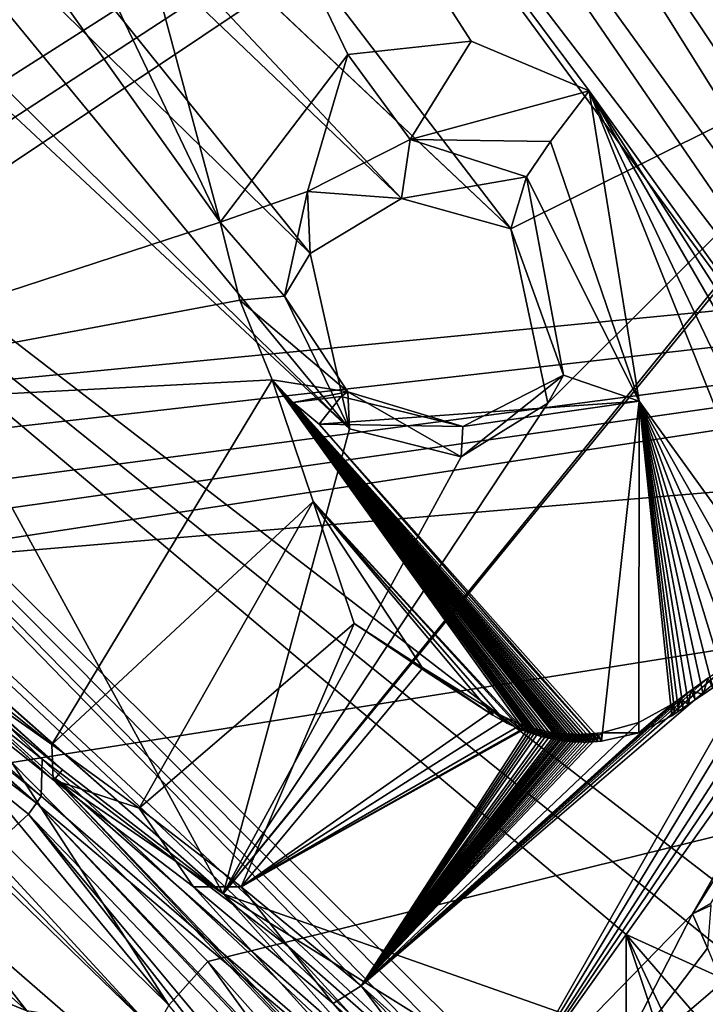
# Model space of a CAD drawing. Header units: millimetres. Extents: x -150 to 308, y -116 to 257.
# Tile 70 of 147: x 218 to 226, y 152 to 164. Entities that reach past the tile are written whole.
import ezdxf

# ---------------------------------------------------------------- set-up
doc = ezdxf.new("R2010")
doc.units = ezdxf.units.MM
doc.header["$LTSCALE"] = 81.481481
for name, color, linetype in [('138', 7, 'CONTINUOUS'), ('1389', 7, 'CONTINUOUS'), ('139', 7, 'CONTINUOUS'), ('1394', 7, 'CONTINUOUS'), ('1395', 7, 'CONTINUOUS'), ('1396', 7, 'CONTINUOUS'), ('1397', 7, 'CONTINUOUS'), ('141', 7, 'CONTINUOUS'), ('142', 7, 'CONTINUOUS'), ('143', 7, 'CONTINUOUS'), ('144', 7, 'CONTINUOUS'), ('145', 7, 'CONTINUOUS'), ('146', 7, 'CONTINUOUS'), ('1503', 7, 'CONTINUOUS'), ('1504', 7, 'CONTINUOUS'), ('1505', 7, 'CONTINUOUS'), ('1506', 7, 'CONTINUOUS'), ('152', 7, 'CONTINUOUS'), ('153', 7, 'CONTINUOUS'), ('169', 7, 'CONTINUOUS'), ('189', 7, 'CONTINUOUS'), ('190', 7, 'CONTINUOUS'), ('191', 7, 'CONTINUOUS'), ('193', 7, 'CONTINUOUS'), ('250', 7, 'CONTINUOUS'), ('251', 7, 'CONTINUOUS'), ('252', 7, 'CONTINUOUS'), ('718', 7, 'CONTINUOUS'), ('719', 7, 'CONTINUOUS'), ('735', 7, 'CONTINUOUS'), ('736', 7, 'CONTINUOUS'), ('739', 7, 'CONTINUOUS'), ('740', 7, 'CONTINUOUS'), ('782', 7, 'CONTINUOUS'), ('803', 7, 'CONTINUOUS'), ('804', 7, 'CONTINUOUS')]:
    doc.layers.add(name, color=color, linetype=linetype)

msp = doc.modelspace()

# ---------------------------------------------------------------- linework, layer by layer
at = {"layer": '138', "linetype": 'CONTINUOUS'}
for points in [[(250, 183.471, -49.519), (212.745, 159.716, -48.593), (204.406, 168.581, -46.466), (250, 183.471, -49.519)], [(213.118, 159.395, -48.669), (212.745, 159.716, -48.593), (250, 183.471, -49.519), (213.118, 159.395, -48.669)], [(213.485, 159.069, -48.744), (213.118, 159.395, -48.669), (250, 183.471, -49.519), (213.485, 159.069, -48.744)], [(249.928, 162.607, -52.632), (213.485, 159.069, -48.744), (250, 183.471, -49.519), (249.928, 162.607, -52.632)]]:
    msp.add_3dface(points, dxfattribs=at)
at = {"layer": '1389', "linetype": 'CONTINUOUS'}
for points in [[(225.6, 155.91, -32.044), (225.655, 156.094, -32.668), (225.461, 155.954, -32.74), (225.6, 155.91, -32.044)], [(225.6, 155.91, -32.044), (225.71, 155.984, -31.983), (225.655, 156.094, -32.668), (225.6, 155.91, -32.044)], [(225.435, 155.798, -32.136), (225.461, 155.954, -32.74), (225.333, 155.861, -32.787), (225.435, 155.798, -32.136)], [(225.435, 155.798, -32.136), (225.509, 155.849, -32.094), (225.461, 155.954, -32.74), (225.435, 155.798, -32.136)], [(225.509, 155.849, -32.094), (225.6, 155.91, -32.044), (225.461, 155.954, -32.74), (225.509, 155.849, -32.094)], [(225.246, 155.668, -32.242), (225.28, 155.691, -32.223), (225.249, 155.8, -32.819), (225.246, 155.668, -32.242)], [(225.322, 155.72, -32.199), (225.333, 155.861, -32.787), (225.249, 155.8, -32.819), (225.322, 155.72, -32.199)], [(225.28, 155.691, -32.223), (225.322, 155.72, -32.199), (225.249, 155.8, -32.819), (225.28, 155.691, -32.223)], [(225.322, 155.72, -32.199), (225.373, 155.755, -32.171), (225.333, 155.861, -32.787), (225.322, 155.72, -32.199)], [(225.373, 155.755, -32.171), (225.435, 155.798, -32.136), (225.333, 155.861, -32.787), (225.373, 155.755, -32.171)]]:
    msp.add_3dface(points, dxfattribs=at)
at = {"layer": '139', "linetype": 'CONTINUOUS'}
for points in [[(214.121, 158.523, -48.873), (213.485, 159.069, -48.744), (249.928, 162.607, -52.632), (214.121, 158.523, -48.873)], [(214.757, 157.964, -49.005), (214.121, 158.523, -48.873), (249.928, 162.607, -52.632), (214.757, 157.964, -49.005)], [(214.757, 157.964, -49.005), (249.928, 162.607, -52.632), (215.106, 157.647, -49.078), (214.757, 157.964, -49.005)], [(215.106, 157.647, -49.078), (249.928, 162.607, -52.632), (215.457, 157.328, -49.152), (215.106, 157.647, -49.078)], [(215.457, 157.328, -49.152), (249.928, 162.607, -52.632), (249.903, 160.261, -52.905), (215.457, 157.328, -49.152)]]:
    msp.add_3dface(points, dxfattribs=at)
at = {"layer": '1394', "linetype": 'CONTINUOUS'}
for points in [[(224.872, 155.476, -32.428), (225.246, 155.668, -32.242), (225.249, 155.8, -32.819), (224.872, 155.476, -32.428)], [(224.872, 155.476, -32.428), (225.249, 155.8, -32.819), (224.872, 155.59, -32.933), (224.872, 155.476, -32.428)], [(224.872, 155.476, -32.428), (224.872, 155.59, -32.933), (224.45, 155.476, -33.015), (224.872, 155.476, -32.428)], [(224.449, 155.379, -32.59), (224.872, 155.476, -32.428), (224.45, 155.476, -33.015), (224.449, 155.379, -32.59)]]:
    msp.add_3dface(points, dxfattribs=at)
at = {"layer": '1395', "linetype": 'CONTINUOUS'}
for points in [[(223.544, 155.509, -32.793), (223.582, 155.494, -32.788), (223.543, 155.569, -33.06), (223.544, 155.509, -32.793)], [(223.582, 155.494, -32.788), (223.604, 155.548, -33.062), (223.543, 155.569, -33.06), (223.582, 155.494, -32.788)], [(223.582, 155.494, -32.788), (223.628, 155.477, -32.782), (223.604, 155.548, -33.062), (223.582, 155.494, -32.788)], [(223.628, 155.477, -32.782), (223.628, 155.541, -33.063), (223.604, 155.548, -33.062), (223.628, 155.477, -32.782)], [(223.628, 155.477, -32.782), (223.655, 155.468, -32.778), (223.628, 155.541, -33.063), (223.628, 155.477, -32.782)], [(223.655, 155.468, -32.778), (223.656, 155.532, -33.064), (223.628, 155.541, -33.063), (223.655, 155.468, -32.778)], [(223.655, 155.468, -32.778), (223.685, 155.458, -32.774), (223.656, 155.532, -33.064), (223.655, 155.468, -32.778)], [(223.685, 155.458, -32.774), (223.686, 155.524, -33.064), (223.656, 155.532, -33.064), (223.685, 155.458, -32.774)], [(223.685, 155.458, -32.774), (223.719, 155.448, -32.769), (223.686, 155.524, -33.064), (223.685, 155.458, -32.774)], [(223.719, 155.448, -32.769), (223.719, 155.515, -33.065), (223.686, 155.524, -33.064), (223.719, 155.448, -32.769)], [(223.719, 155.448, -32.769), (223.756, 155.438, -32.763), (223.719, 155.515, -33.065), (223.719, 155.448, -32.769)], [(223.756, 155.438, -32.763), (223.756, 155.506, -33.065), (223.719, 155.515, -33.065), (223.756, 155.438, -32.763)], [(223.756, 155.438, -32.763), (223.796, 155.427, -32.756), (223.756, 155.506, -33.065), (223.756, 155.438, -32.763)], [(223.796, 155.427, -32.756), (223.815, 155.493, -33.065), (223.756, 155.506, -33.065), (223.796, 155.427, -32.756)], [(223.796, 155.427, -32.756), (223.833, 155.418, -32.749), (223.815, 155.493, -33.065), (223.796, 155.427, -32.756)], [(223.833, 155.418, -32.749), (223.854, 155.486, -33.064), (223.815, 155.493, -33.065), (223.833, 155.418, -32.749)], [(223.833, 155.418, -32.749), (223.873, 155.409, -32.741), (223.854, 155.486, -33.064), (223.833, 155.418, -32.749)], [(223.873, 155.409, -32.741), (223.895, 155.479, -33.063), (223.854, 155.486, -33.064), (223.873, 155.409, -32.741)], [(223.873, 155.409, -32.741), (223.917, 155.401, -32.732), (223.895, 155.479, -33.063), (223.873, 155.409, -32.741)], [(223.917, 155.401, -32.732), (223.941, 155.473, -33.061), (223.895, 155.479, -33.063), (223.917, 155.401, -32.732)], [(223.917, 155.401, -32.732), (223.965, 155.393, -32.722), (223.941, 155.473, -33.061), (223.917, 155.401, -32.732)], [(223.965, 155.393, -32.722), (223.966, 155.47, -33.06), (223.941, 155.473, -33.061), (223.965, 155.393, -32.722)], [(223.965, 155.393, -32.722), (223.991, 155.389, -32.716), (223.966, 155.47, -33.06), (223.965, 155.393, -32.722)], [(223.991, 155.389, -32.716), (223.991, 155.467, -33.059), (223.966, 155.47, -33.06), (223.991, 155.389, -32.716)], [(223.991, 155.389, -32.716), (224.017, 155.385, -32.71), (223.991, 155.467, -33.059), (223.991, 155.389, -32.716)], [(224.017, 155.385, -32.71), (224.018, 155.464, -33.058), (223.991, 155.467, -33.059), (224.017, 155.385, -32.71)], [(224.017, 155.385, -32.71), (224.045, 155.382, -32.704), (224.018, 155.464, -33.058), (224.017, 155.385, -32.71)], [(224.045, 155.382, -32.704), (224.046, 155.462, -33.056), (224.018, 155.464, -33.058), (224.045, 155.382, -32.704)], [(224.045, 155.382, -32.704), (224.074, 155.379, -32.697), (224.046, 155.462, -33.056), (224.045, 155.382, -32.704)], [(224.074, 155.379, -32.697), (224.075, 155.46, -33.054), (224.046, 155.462, -33.056), (224.074, 155.379, -32.697)], [(224.074, 155.379, -32.697), (224.105, 155.376, -32.689), (224.075, 155.46, -33.054), (224.074, 155.379, -32.697)], [(224.105, 155.376, -32.689), (224.105, 155.459, -33.052), (224.075, 155.46, -33.054), (224.105, 155.376, -32.689)], [(224.105, 155.376, -32.689), (224.136, 155.374, -32.681), (224.105, 155.459, -33.052), (224.105, 155.376, -32.689)], [(224.136, 155.374, -32.681), (224.137, 155.458, -33.05), (224.105, 155.459, -33.052), (224.136, 155.374, -32.681)], [(224.136, 155.374, -32.681), (224.17, 155.372, -32.672), (224.137, 155.458, -33.05), (224.136, 155.374, -32.681)], [(224.17, 155.372, -32.672), (224.171, 155.457, -33.047), (224.137, 155.458, -33.05), (224.17, 155.372, -32.672)], [(224.17, 155.372, -32.672), (224.205, 155.371, -32.663), (224.171, 155.457, -33.047), (224.17, 155.372, -32.672)], [(224.205, 155.371, -32.663), (224.205, 155.457, -33.044), (224.171, 155.457, -33.047), (224.205, 155.371, -32.663)], [(224.241, 155.37, -32.653), (224.242, 155.458, -33.04), (224.205, 155.457, -33.044), (224.241, 155.37, -32.653)], [(224.205, 155.371, -32.663), (224.241, 155.37, -32.653), (224.205, 155.457, -33.044), (224.205, 155.371, -32.663)], [(224.241, 155.37, -32.653), (224.279, 155.37, -32.642), (224.242, 155.458, -33.04), (224.241, 155.37, -32.653)], [(224.279, 155.37, -32.642), (224.28, 155.459, -33.036), (224.242, 155.458, -33.04), (224.279, 155.37, -32.642)], [(224.279, 155.37, -32.642), (224.319, 155.371, -32.63), (224.28, 155.459, -33.036), (224.279, 155.37, -32.642)], [(224.319, 155.371, -32.63), (224.319, 155.462, -33.032), (224.28, 155.459, -33.036), (224.319, 155.371, -32.63)], [(224.36, 155.372, -32.618), (224.361, 155.465, -33.027), (224.319, 155.462, -33.032), (224.36, 155.372, -32.618)], [(224.319, 155.371, -32.63), (224.36, 155.372, -32.618), (224.319, 155.462, -33.032), (224.319, 155.371, -32.63)], [(224.36, 155.372, -32.618), (224.403, 155.375, -32.604), (224.361, 155.465, -33.027), (224.36, 155.372, -32.618)], [(224.403, 155.375, -32.604), (224.404, 155.47, -33.021), (224.361, 155.465, -33.027), (224.403, 155.375, -32.604)], [(224.403, 155.375, -32.604), (224.449, 155.379, -32.59), (224.404, 155.47, -33.021), (224.403, 155.375, -32.604)], [(224.449, 155.379, -32.59), (224.45, 155.476, -33.015), (224.404, 155.47, -33.021), (224.449, 155.379, -32.59)]]:
    msp.add_3dface(points, dxfattribs=at)
at = {"layer": '1396', "linetype": 'CONTINUOUS'}
for points in [[(223.217, 155.676, -32.813), (223.376, 155.585, -32.808), (223.216, 155.725, -33.029), (223.217, 155.676, -32.813)], [(223.376, 155.585, -32.808), (223.376, 155.639, -33.048), (223.216, 155.725, -33.029), (223.376, 155.585, -32.808)], [(223.376, 155.585, -32.808), (223.544, 155.509, -32.793), (223.376, 155.639, -33.048), (223.376, 155.585, -32.808)], [(223.544, 155.509, -32.793), (223.543, 155.569, -33.06), (223.376, 155.639, -33.048), (223.544, 155.509, -32.793)]]:
    msp.add_3dface(points, dxfattribs=at)
at = {"layer": '1397', "linetype": 'CONTINUOUS'}
for points in [[(221.647, 156.713, -32.795), (222.441, 156.18, -32.811), (222.427, 156.212, -32.914), (221.647, 156.713, -32.795)], [(222.441, 156.18, -32.811), (223.217, 155.676, -32.813), (222.427, 156.212, -32.914), (222.441, 156.18, -32.811)], [(223.217, 155.676, -32.813), (223.216, 155.725, -33.029), (222.427, 156.212, -32.914), (223.217, 155.676, -32.813)]]:
    msp.add_3dface(points, dxfattribs=at)
at = {"layer": '141', "linetype": 'CONTINUOUS'}
for points in [[(212.612, 157.074, -40.892), (214.201, 157.112, -48.023), (217.941, 152.325, -42.105), (212.612, 157.074, -40.892)], [(215.893, 153.154, -34.777), (212.612, 157.074, -40.892), (217.941, 152.325, -42.105), (215.893, 153.154, -34.777)], [(219.382, 152.096, -49.105), (214.201, 157.112, -48.023), (217.179, 154.333, -48.654), (219.382, 152.096, -49.105)], [(214.201, 157.112, -48.023), (219.382, 152.096, -49.105), (217.941, 152.325, -42.105), (214.201, 157.112, -48.023)]]:
    msp.add_3dface(points, dxfattribs=at)
at = {"layer": '142', "linetype": 'CONTINUOUS'}
for points in [[(215.05, 156.804, -48.823), (215.457, 157.328, -49.152), (219.547, 152.389, -49.774), (215.05, 156.804, -48.823)], [(219.547, 152.389, -49.774), (215.457, 157.328, -49.152), (217.771, 155.139, -49.648), (219.547, 152.389, -49.774)], [(215.05, 156.804, -48.823), (219.382, 152.096, -49.105), (217.179, 154.333, -48.654), (215.05, 156.804, -48.823)], [(219.382, 152.096, -49.105), (215.05, 156.804, -48.823), (219.547, 152.389, -49.774), (219.382, 152.096, -49.105)], [(219.989, 152.881, -50.124), (219.547, 152.389, -49.774), (217.771, 155.139, -49.648), (219.989, 152.881, -50.124)]]:
    msp.add_3dface(points, dxfattribs=at)
at = {"layer": '143', "linetype": 'CONTINUOUS'}
for points in [[(219.547, 152.389, -49.774), (219.989, 152.881, -50.124), (226.072, 144.507, -51.096), (219.547, 152.389, -49.774)], [(226.072, 144.507, -51.096), (219.989, 152.881, -50.124), (223.379, 149.065, -50.843), (226.072, 144.507, -51.096)]]:
    msp.add_3dface(points, dxfattribs=at)
at = {"layer": '144', "linetype": 'CONTINUOUS'}
msp.add_3dface([(215.893, 153.154, -34.777), (217.941, 152.325, -42.105), (219.779, 149.8, -35.544), (215.893, 153.154, -34.777)], dxfattribs=at)
at = {"layer": '145', "linetype": 'CONTINUOUS'}
for points in [[(222.567, 148.653, -33.196), (216.896, 153.579, -32.61), (216.112, 153.276, -33.383), (222.567, 148.653, -33.196)], [(215.927, 153.171, -34.012), (225.342, 144.302, -34.699), (216.112, 153.276, -33.383), (215.927, 153.171, -34.012)], [(227.948, 142.569, -33.602), (222.567, 148.653, -33.196), (216.112, 153.276, -33.383), (227.948, 142.569, -33.602)], [(225.342, 144.302, -34.699), (227.948, 142.569, -33.602), (216.112, 153.276, -33.383), (225.342, 144.302, -34.699)], [(215.893, 153.154, -34.777), (225.342, 144.302, -34.699), (215.927, 153.171, -34.012), (215.893, 153.154, -34.777)], [(215.893, 153.154, -34.777), (219.779, 149.8, -35.544), (225.342, 144.302, -34.699), (215.893, 153.154, -34.777)]]:
    msp.add_3dface(points, dxfattribs=at)
at = {"layer": '146', "linetype": 'CONTINUOUS'}
for points in [[(213.576, 158.09, -31.352), (216.896, 153.579, -32.61), (217.959, 154.553, -31.847), (213.576, 158.09, -31.352)], [(216.896, 153.579, -32.61), (222.567, 148.653, -33.196), (217.959, 154.553, -31.847), (216.896, 153.579, -32.61)], [(222.567, 148.653, -33.196), (227.948, 142.569, -33.602), (217.959, 154.553, -31.847), (222.567, 148.653, -33.196)], [(217.959, 154.553, -31.847), (227.948, 142.569, -33.602), (229.391, 142.594, -32.955), (217.959, 154.553, -31.847)]]:
    msp.add_3dface(points, dxfattribs=at)
at = {"layer": '1503', "linetype": 'CONTINUOUS'}
for points in [[(223.424, 161.188, -27.701), (223.6, 161.778, -29.145), (224.017, 159.527, -29.986), (223.424, 161.188, -27.701)], [(223.843, 159.209, -28.383), (223.424, 161.188, -27.701), (224.017, 159.527, -29.986), (223.843, 159.209, -28.383)], [(222.859, 158.601, -28.874), (223.843, 159.209, -28.383), (224.017, 159.527, -29.986), (222.859, 158.601, -28.874)], [(222.877, 158.945, -30.67), (222.859, 158.601, -28.874), (224.017, 159.527, -29.986), (222.877, 158.945, -30.67)], [(221.594, 158.921, -29.061), (222.859, 158.601, -28.874), (221.574, 159.341, -30.956), (221.594, 158.921, -29.061)], [(221.574, 159.341, -30.956), (222.859, 158.601, -28.874), (222.877, 158.945, -30.67), (221.574, 159.341, -30.956)]]:
    msp.add_3dface(points, dxfattribs=at)
at = {"layer": '1504', "linetype": 'CONTINUOUS'}
for points in [[(224.308, 162.749, -29.635), (224.876, 159.235, -30.88), (223.873, 162.177, -29.64), (224.308, 162.749, -29.635)], [(224.876, 159.235, -30.88), (223.6, 161.778, -29.145), (223.873, 162.177, -29.64), (224.876, 159.235, -30.88)], [(223.6, 161.778, -29.145), (224.876, 159.235, -30.88), (224.017, 159.527, -29.986), (223.6, 161.778, -29.145)], [(224.876, 159.235, -30.88), (222.877, 158.945, -30.67), (224.017, 159.527, -29.986), (224.876, 159.235, -30.88)], [(222.877, 158.945, -30.67), (221.252, 158.974, -31.913), (221.502, 159.285, -31.522), (222.877, 158.945, -30.67)], [(221.574, 159.341, -30.956), (222.877, 158.945, -30.67), (221.502, 159.285, -31.522), (221.574, 159.341, -30.956)], [(224.876, 159.235, -30.88), (221.252, 158.974, -31.913), (222.877, 158.945, -30.67), (224.876, 159.235, -30.88)]]:
    msp.add_3dface(points, dxfattribs=at)
at = {"layer": '1505', "linetype": 'CONTINUOUS'}
for points in [[(221.577, 163.162, -30.104), (222.974, 163.314, -29.722), (222.282, 162.199, -29.394), (221.577, 163.162, -30.104)], [(222.974, 163.314, -29.722), (224.308, 162.749, -29.635), (222.282, 162.199, -29.394), (222.974, 163.314, -29.722)], [(220.131, 161.262, -31.223), (221.577, 163.162, -30.104), (221.119, 161.61, -30.039), (220.131, 161.262, -31.223)], [(221.119, 161.61, -30.039), (221.577, 163.162, -30.104), (222.282, 162.199, -29.394), (221.119, 161.61, -30.039)], [(224.308, 162.749, -29.635), (223.873, 162.177, -29.64), (222.282, 162.199, -29.394), (224.308, 162.749, -29.635)], [(223.873, 162.177, -29.64), (223.6, 161.778, -29.145), (222.282, 162.199, -29.394), (223.873, 162.177, -29.64)], [(220.857, 160.425, -30.683), (220.131, 161.262, -31.223), (221.119, 161.61, -30.039), (220.857, 160.425, -30.683)], [(220.351, 160.377, -31.532), (220.131, 161.262, -31.223), (220.857, 160.425, -30.683), (220.351, 160.377, -31.532)], [(221.574, 159.341, -30.956), (220.351, 160.377, -31.532), (220.857, 160.425, -30.683), (221.574, 159.341, -30.956)], [(220.719, 159.476, -31.834), (220.351, 160.377, -31.532), (221.574, 159.341, -30.956), (220.719, 159.476, -31.834)], [(220.958, 159.22, -31.883), (220.719, 159.476, -31.834), (221.574, 159.341, -30.956), (220.958, 159.22, -31.883)], [(220.958, 159.22, -31.883), (221.574, 159.341, -30.956), (221.502, 159.285, -31.522), (220.958, 159.22, -31.883)], [(221.252, 158.974, -31.913), (220.958, 159.22, -31.883), (221.502, 159.285, -31.522), (221.252, 158.974, -31.913)]]:
    msp.add_3dface(points, dxfattribs=at)
at = {"layer": '1506', "linetype": 'CONTINUOUS'}
for points in [[(222.185, 161.529, -27.858), (221.119, 161.61, -30.039), (222.282, 162.199, -29.394), (222.185, 161.529, -27.858)], [(223.6, 161.778, -29.145), (222.185, 161.529, -27.858), (222.282, 162.199, -29.394), (223.6, 161.778, -29.145)], [(223.424, 161.188, -27.701), (222.185, 161.529, -27.858), (223.6, 161.778, -29.145), (223.424, 161.188, -27.701)], [(221.148, 160.909, -28.353), (220.857, 160.425, -30.683), (221.119, 161.61, -30.039), (221.148, 160.909, -28.353)], [(222.185, 161.529, -27.858), (221.148, 160.909, -28.353), (221.119, 161.61, -30.039), (222.185, 161.529, -27.858)], [(221.148, 160.909, -28.353), (221.594, 158.921, -29.061), (220.857, 160.425, -30.683), (221.148, 160.909, -28.353)], [(221.594, 158.921, -29.061), (221.574, 159.341, -30.956), (220.857, 160.425, -30.683), (221.594, 158.921, -29.061)]]:
    msp.add_3dface(points, dxfattribs=at)
at = {"layer": '152', "linetype": 'CONTINUOUS'}
for points in [[(217.959, 154.553, -31.847), (229.391, 142.594, -32.955), (218.05, 154.677, -31.843), (217.959, 154.553, -31.847)], [(218.101, 154.757, -31.966), (218.05, 154.677, -31.843), (224.04, 149.618, -32.503), (218.101, 154.757, -31.966)], [(218.05, 154.677, -31.843), (229.391, 142.594, -32.955), (229.688, 142.45, -32.967), (218.05, 154.677, -31.843)], [(218.05, 154.677, -31.843), (229.688, 142.45, -32.967), (224.04, 149.618, -32.503), (218.05, 154.677, -31.843)]]:
    msp.add_3dface(points, dxfattribs=at)
at = {"layer": '153', "linetype": 'CONTINUOUS'}
for points in [[(209.207, 162.416, -30.433), (218.05, 154.677, -31.843), (209.321, 162.514, -30.439), (209.207, 162.416, -30.433)], [(218.05, 154.677, -31.843), (218.101, 154.757, -31.966), (209.321, 162.514, -30.439), (218.05, 154.677, -31.843)], [(209.321, 162.514, -30.439), (218.101, 154.757, -31.966), (213.62, 158.38, -31.457), (209.321, 162.514, -30.439)], [(209.207, 162.416, -30.433), (213.576, 158.09, -31.352), (218.05, 154.677, -31.843), (209.207, 162.416, -30.433)], [(213.576, 158.09, -31.352), (217.959, 154.553, -31.847), (218.05, 154.677, -31.843), (213.576, 158.09, -31.352)]]:
    msp.add_3dface(points, dxfattribs=at)
at = {"layer": '169', "linetype": 'CONTINUOUS'}
for points in [[(215.457, 157.328, -49.152), (249.903, 160.261, -52.905), (217.771, 155.139, -49.648), (215.457, 157.328, -49.152)], [(249.903, 160.261, -52.905), (219.989, 152.881, -50.124), (217.771, 155.139, -49.648), (249.903, 160.261, -52.905)], [(219.989, 152.881, -50.124), (249.903, 160.261, -52.905), (223.379, 149.065, -50.843), (219.989, 152.881, -50.124)], [(249.903, 160.261, -52.905), (226.578, 144.932, -51.496), (223.379, 149.065, -50.843), (249.903, 160.261, -52.905)]]:
    msp.add_3dface(points, dxfattribs=at)
at = {"layer": '189', "linetype": 'CONTINUOUS'}
for points in [[(218.101, 154.757, -31.966), (224.04, 149.618, -32.503), (218.114, 155.177, -33.734), (218.101, 154.757, -31.966)], [(218.114, 155.177, -33.734), (224.04, 149.618, -32.503), (220.916, 153.041, -34.281), (218.114, 155.177, -33.734)], [(220.916, 153.041, -34.281), (224.04, 149.618, -32.503), (223.536, 150.735, -34.95), (220.916, 153.041, -34.281)]]:
    msp.add_3dface(points, dxfattribs=at)
at = {"layer": '190', "linetype": 'CONTINUOUS'}
for points in [[(223.536, 150.735, -34.95), (205.262, 169.581, -44.601), (202.739, 170.14, -30.363), (223.536, 150.735, -34.95)], [(223.536, 150.735, -34.95), (223.547, 150.872, -35.552), (205.262, 169.581, -44.601), (223.536, 150.735, -34.95)], [(205.262, 169.581, -44.601), (223.547, 150.872, -35.552), (224.136, 150.558, -35.606), (205.262, 169.581, -44.601)], [(228.776, 151.446, -48.888), (205.262, 169.581, -44.601), (226.734, 152.276, -48.488), (228.776, 151.446, -48.888)], [(226.734, 152.276, -48.488), (205.262, 169.581, -44.601), (224.729, 153.188, -48.077), (226.734, 152.276, -48.488)], [(224.729, 153.188, -48.077), (205.262, 169.581, -44.601), (224.729, 150.252, -35.658), (224.729, 153.188, -48.077)], [(224.729, 150.252, -35.658), (205.262, 169.581, -44.601), (224.136, 150.558, -35.606), (224.729, 150.252, -35.658)]]:
    msp.add_3dface(points, dxfattribs=at)
at = {"layer": '191', "linetype": 'CONTINUOUS'}
for points in [[(218.114, 155.177, -33.734), (220.916, 153.041, -34.281), (202.739, 170.14, -30.363), (218.114, 155.177, -33.734)], [(218.114, 155.177, -33.734), (202.739, 170.14, -30.363), (213.464, 158.868, -32.862), (218.114, 155.177, -33.734)], [(220.916, 153.041, -34.281), (223.536, 150.735, -34.95), (202.739, 170.14, -30.363), (220.916, 153.041, -34.281)]]:
    msp.add_3dface(points, dxfattribs=at)
at = {"layer": '193', "linetype": 'CONTINUOUS'}
for points in [[(213.62, 158.38, -31.457), (218.101, 154.757, -31.966), (213.464, 158.868, -32.862), (213.62, 158.38, -31.457)], [(218.101, 154.757, -31.966), (218.114, 155.177, -33.734), (213.464, 158.868, -32.862), (218.101, 154.757, -31.966)]]:
    msp.add_3dface(points, dxfattribs=at)
at = {"layer": '250', "linetype": 'CONTINUOUS'}
for points in [[(224.729, 153.188, -48.077), (224.729, 150.252, -35.658), (226.256, 148.602, -35.935), (224.729, 153.188, -48.077)], [(224.729, 153.188, -48.077), (226.256, 148.602, -35.935), (227.692, 146.89, -36.197), (224.729, 153.188, -48.077)], [(224.729, 153.188, -48.077), (227.692, 146.89, -36.197), (228.455, 148.873, -48.886), (224.729, 153.188, -48.077)]]:
    msp.add_3dface(points, dxfattribs=at)
at = {"layer": '251', "linetype": 'CONTINUOUS'}
msp.add_3dface([(226.734, 152.276, -48.488), (224.729, 153.188, -48.077), (228.455, 148.873, -48.886), (226.734, 152.276, -48.488)], dxfattribs=at)
at = {"layer": '252', "linetype": 'CONTINUOUS'}
msp.add_3dface([(205.262, 169.581, -44.601), (228.776, 151.446, -48.888), (250, 202.512, -43.514), (205.262, 169.581, -44.601)], dxfattribs=at)
at = {"layer": '718', "linetype": 'CONTINUOUS'}
for points in [[(228.422, 157.651, -30.623), (228.097, 157.467, -30.773), (217.148, 172.375, -27.57), (228.422, 157.651, -30.623)], [(217.148, 172.375, -27.57), (228.097, 157.467, -30.773), (224.308, 162.749, -29.635), (217.148, 172.375, -27.57)], [(228.422, 157.651, -30.623), (217.148, 172.375, -27.57), (219.13, 171.221, -27.591), (228.422, 157.651, -30.623)], [(220.131, 161.262, -31.223), (217.148, 172.375, -27.57), (221.577, 163.162, -30.104), (220.131, 161.262, -31.223)], [(221.577, 163.162, -30.104), (217.148, 172.375, -27.57), (222.974, 163.314, -29.722), (221.577, 163.162, -30.104)], [(222.974, 163.314, -29.722), (217.148, 172.375, -27.57), (224.308, 162.749, -29.635), (222.974, 163.314, -29.722)], [(228.785, 157.853, -30.46), (228.422, 157.651, -30.623), (219.13, 171.221, -27.591), (228.785, 157.853, -30.46)], [(228.785, 157.853, -30.46), (219.13, 171.221, -27.591), (221.003, 170.294, -27.548), (228.785, 157.853, -30.46)], [(222.911, 170.965, -26.938), (229.191, 158.073, -30.282), (221.003, 170.294, -27.548), (222.911, 170.965, -26.938)], [(229.647, 158.313, -30.089), (229.191, 158.073, -30.282), (222.911, 170.965, -26.938), (229.647, 158.313, -30.089)], [(229.983, 158.485, -29.95), (229.647, 158.313, -30.089), (222.911, 170.965, -26.938), (229.983, 158.485, -29.95)], [(230.346, 158.666, -29.804), (229.983, 158.485, -29.95), (222.911, 170.965, -26.938), (230.346, 158.666, -29.804)], [(226.793, 165.114, -28.219), (230.346, 158.666, -29.804), (222.911, 170.965, -26.938), (226.793, 165.114, -28.219)], [(229.191, 158.073, -30.282), (228.785, 157.853, -30.46), (221.003, 170.294, -27.548), (229.191, 158.073, -30.282)], [(227.099, 156.875, -31.254), (226.738, 156.651, -31.437), (224.308, 162.749, -29.635), (227.099, 156.875, -31.254)], [(224.308, 162.749, -29.635), (226.738, 156.651, -31.437), (224.876, 159.235, -30.88), (224.308, 162.749, -29.635)], [(227.545, 157.144, -31.035), (227.099, 156.875, -31.254), (224.308, 162.749, -29.635), (227.545, 157.144, -31.035)], [(227.806, 157.298, -30.91), (227.545, 157.144, -31.035), (224.308, 162.749, -29.635), (227.806, 157.298, -30.91)], [(228.097, 157.467, -30.773), (227.806, 157.298, -30.91), (224.308, 162.749, -29.635), (228.097, 157.467, -30.773)], [(220.719, 159.476, -31.834), (223.582, 155.494, -32.788), (221.182, 158.097, -32.311), (220.719, 159.476, -31.834)], [(223.628, 155.477, -32.782), (223.582, 155.494, -32.788), (220.719, 159.476, -31.834), (223.628, 155.477, -32.782)], [(223.655, 155.468, -32.778), (223.628, 155.477, -32.782), (220.719, 159.476, -31.834), (223.655, 155.468, -32.778)], [(223.685, 155.458, -32.774), (223.655, 155.468, -32.778), (220.719, 159.476, -31.834), (223.685, 155.458, -32.774)], [(223.719, 155.448, -32.769), (223.685, 155.458, -32.774), (220.719, 159.476, -31.834), (223.719, 155.448, -32.769)], [(223.756, 155.438, -32.763), (223.719, 155.448, -32.769), (220.719, 159.476, -31.834), (223.756, 155.438, -32.763)], [(223.796, 155.427, -32.756), (223.756, 155.438, -32.763), (220.719, 159.476, -31.834), (223.796, 155.427, -32.756)], [(223.833, 155.418, -32.749), (223.796, 155.427, -32.756), (220.719, 159.476, -31.834), (223.833, 155.418, -32.749)], [(223.873, 155.409, -32.741), (223.833, 155.418, -32.749), (220.719, 159.476, -31.834), (223.873, 155.409, -32.741)], [(223.917, 155.401, -32.732), (223.873, 155.409, -32.741), (220.719, 159.476, -31.834), (223.917, 155.401, -32.732)], [(223.965, 155.393, -32.722), (223.917, 155.401, -32.732), (220.719, 159.476, -31.834), (223.965, 155.393, -32.722)], [(223.991, 155.389, -32.716), (223.965, 155.393, -32.722), (220.719, 159.476, -31.834), (223.991, 155.389, -32.716)], [(224.017, 155.385, -32.71), (223.991, 155.389, -32.716), (220.719, 159.476, -31.834), (224.017, 155.385, -32.71)], [(224.045, 155.382, -32.704), (224.017, 155.385, -32.71), (220.719, 159.476, -31.834), (224.045, 155.382, -32.704)], [(224.074, 155.379, -32.697), (224.045, 155.382, -32.704), (220.719, 159.476, -31.834), (224.074, 155.379, -32.697)], [(224.105, 155.376, -32.689), (224.074, 155.379, -32.697), (220.719, 159.476, -31.834), (224.105, 155.376, -32.689)], [(224.136, 155.374, -32.681), (224.105, 155.376, -32.689), (220.719, 159.476, -31.834), (224.136, 155.374, -32.681)], [(224.17, 155.372, -32.672), (224.136, 155.374, -32.681), (220.719, 159.476, -31.834), (224.17, 155.372, -32.672)], [(224.205, 155.371, -32.663), (224.17, 155.372, -32.672), (220.719, 159.476, -31.834), (224.205, 155.371, -32.663)], [(224.241, 155.37, -32.653), (224.205, 155.371, -32.663), (220.719, 159.476, -31.834), (224.241, 155.37, -32.653)], [(224.279, 155.37, -32.642), (224.241, 155.37, -32.653), (220.719, 159.476, -31.834), (224.279, 155.37, -32.642)], [(220.958, 159.22, -31.883), (224.279, 155.37, -32.642), (220.719, 159.476, -31.834), (220.958, 159.22, -31.883)], [(224.319, 155.371, -32.63), (224.279, 155.37, -32.642), (220.958, 159.22, -31.883), (224.319, 155.371, -32.63)], [(224.36, 155.372, -32.618), (224.319, 155.371, -32.63), (220.958, 159.22, -31.883), (224.36, 155.372, -32.618)], [(224.403, 155.375, -32.604), (224.36, 155.372, -32.618), (220.958, 159.22, -31.883), (224.403, 155.375, -32.604)], [(221.252, 158.974, -31.913), (224.403, 155.375, -32.604), (220.958, 159.22, -31.883), (221.252, 158.974, -31.913)], [(224.876, 159.235, -30.88), (224.449, 155.379, -32.59), (221.252, 158.974, -31.913), (224.876, 159.235, -30.88)], [(224.872, 155.476, -32.428), (224.449, 155.379, -32.59), (224.876, 159.235, -30.88), (224.872, 155.476, -32.428)], [(225.246, 155.668, -32.242), (224.872, 155.476, -32.428), (224.876, 159.235, -30.88), (225.246, 155.668, -32.242)], [(225.28, 155.691, -32.223), (225.246, 155.668, -32.242), (224.876, 159.235, -30.88), (225.28, 155.691, -32.223)], [(225.322, 155.72, -32.199), (225.28, 155.691, -32.223), (224.876, 159.235, -30.88), (225.322, 155.72, -32.199)], [(225.373, 155.755, -32.171), (225.322, 155.72, -32.199), (224.876, 159.235, -30.88), (225.373, 155.755, -32.171)], [(225.435, 155.798, -32.136), (225.373, 155.755, -32.171), (224.876, 159.235, -30.88), (225.435, 155.798, -32.136)], [(225.509, 155.849, -32.094), (225.435, 155.798, -32.136), (224.876, 159.235, -30.88), (225.509, 155.849, -32.094)], [(225.6, 155.91, -32.044), (225.509, 155.849, -32.094), (224.876, 159.235, -30.88), (225.6, 155.91, -32.044)], [(225.71, 155.984, -31.983), (225.6, 155.91, -32.044), (224.876, 159.235, -30.88), (225.71, 155.984, -31.983)], [(225.843, 156.073, -31.91), (225.71, 155.984, -31.983), (224.876, 159.235, -30.88), (225.843, 156.073, -31.91)], [(226.005, 156.18, -31.822), (225.843, 156.073, -31.91), (224.876, 159.235, -30.88), (226.005, 156.18, -31.822)], [(226.203, 156.309, -31.717), (226.005, 156.18, -31.822), (224.876, 159.235, -30.88), (226.203, 156.309, -31.717)], [(226.443, 156.464, -31.59), (226.203, 156.309, -31.717), (224.876, 159.235, -30.88), (226.443, 156.464, -31.59)], [(226.738, 156.651, -31.437), (226.443, 156.464, -31.59), (224.876, 159.235, -30.88), (226.738, 156.651, -31.437)], [(224.449, 155.379, -32.59), (224.403, 155.375, -32.604), (221.252, 158.974, -31.913), (224.449, 155.379, -32.59)], [(222.441, 156.18, -32.811), (221.647, 156.713, -32.795), (221.182, 158.097, -32.311), (222.441, 156.18, -32.811)], [(223.217, 155.676, -32.813), (222.441, 156.18, -32.811), (221.182, 158.097, -32.311), (223.217, 155.676, -32.813)], [(223.376, 155.585, -32.808), (223.217, 155.676, -32.813), (221.182, 158.097, -32.311), (223.376, 155.585, -32.808)], [(223.544, 155.509, -32.793), (223.376, 155.585, -32.808), (221.182, 158.097, -32.311), (223.544, 155.509, -32.793)], [(223.582, 155.494, -32.788), (223.544, 155.509, -32.793), (221.182, 158.097, -32.311), (223.582, 155.494, -32.788)]]:
    msp.add_3dface(points, dxfattribs=at)
at = {"layer": '719', "linetype": 'CONTINUOUS'}
for points in [[(217.148, 172.375, -27.57), (220.131, 161.262, -31.223), (215.948, 170.003, -28.554), (217.148, 172.375, -27.57)], [(215.948, 170.003, -28.554), (220.131, 161.262, -31.223), (215.804, 167.342, -29.51), (215.948, 170.003, -28.554)], [(220.131, 161.262, -31.223), (213.512, 159.096, -32.772), (215.804, 167.342, -29.51), (220.131, 161.262, -31.223)], [(220.131, 161.262, -31.223), (220.351, 160.377, -31.532), (213.512, 159.096, -32.772), (220.131, 161.262, -31.223)], [(220.351, 160.377, -31.532), (220.719, 159.476, -31.834), (213.512, 159.096, -32.772), (220.351, 160.377, -31.532)], [(213.512, 159.096, -32.772), (220.719, 159.476, -31.834), (218.224, 155.341, -33.66), (213.512, 159.096, -32.772)], [(220.719, 159.476, -31.834), (221.182, 158.097, -32.311), (218.224, 155.341, -33.66), (220.719, 159.476, -31.834)], [(218.224, 155.341, -33.66), (221.182, 158.097, -32.311), (219.212, 154.622, -33.836), (218.224, 155.341, -33.66)], [(221.182, 158.097, -32.311), (221.647, 156.713, -32.795), (219.212, 154.622, -33.836), (221.182, 158.097, -32.311)], [(227.814, 157.532, -31.922), (228.254, 157.8, -31.78), (225.481, 153.422, -33.732), (227.814, 157.532, -31.922)], [(225.481, 153.422, -33.732), (228.254, 157.8, -31.78), (225.685, 153.539, -33.669), (225.481, 153.422, -33.732)], [(227.439, 157.297, -32.046), (227.814, 157.532, -31.922), (223.308, 151.189, -34.791), (227.439, 157.297, -32.046)], [(223.308, 151.189, -34.791), (227.814, 157.532, -31.922), (225.481, 153.422, -33.732), (223.308, 151.189, -34.791)], [(227.119, 157.092, -32.153), (227.439, 157.297, -32.046), (223.308, 151.189, -34.791), (227.119, 157.092, -32.153)], [(226.723, 156.831, -32.288), (227.119, 157.092, -32.153), (223.308, 151.189, -34.791), (226.723, 156.831, -32.288)], [(226.407, 156.619, -32.398), (226.723, 156.831, -32.288), (223.308, 151.189, -34.791), (226.407, 156.619, -32.398)], [(219.212, 154.622, -33.836), (221.647, 156.713, -32.795), (220.369, 153.729, -34.066), (219.212, 154.622, -33.836)], [(221.647, 156.713, -32.795), (222.427, 156.212, -32.914), (220.369, 153.729, -34.066), (221.647, 156.713, -32.795)], [(225.951, 156.304, -32.561), (226.407, 156.619, -32.398), (221.727, 152.607, -34.375), (225.951, 156.304, -32.561)], [(221.727, 152.607, -34.375), (226.407, 156.619, -32.398), (223.308, 151.189, -34.791), (221.727, 152.607, -34.375)], [(225.655, 156.094, -32.668), (225.951, 156.304, -32.561), (221.727, 152.607, -34.375), (225.655, 156.094, -32.668)], [(222.427, 156.212, -32.914), (223.216, 155.725, -33.029), (220.369, 153.729, -34.066), (222.427, 156.212, -32.914)], [(225.461, 155.954, -32.74), (225.655, 156.094, -32.668), (221.727, 152.607, -34.375), (225.461, 155.954, -32.74)], [(225.333, 155.861, -32.787), (225.461, 155.954, -32.74), (221.727, 152.607, -34.375), (225.333, 155.861, -32.787)], [(225.249, 155.8, -32.819), (225.333, 155.861, -32.787), (221.727, 152.607, -34.375), (225.249, 155.8, -32.819)], [(224.872, 155.59, -32.933), (225.249, 155.8, -32.819), (221.727, 152.607, -34.375), (224.872, 155.59, -32.933)], [(223.216, 155.725, -33.029), (223.376, 155.639, -33.048), (220.369, 153.729, -34.066), (223.216, 155.725, -33.029)], [(223.376, 155.639, -33.048), (223.543, 155.569, -33.06), (220.369, 153.729, -34.066), (223.376, 155.639, -33.048)], [(223.543, 155.569, -33.06), (223.604, 155.548, -33.062), (220.369, 153.729, -34.066), (223.543, 155.569, -33.06)], [(224.45, 155.476, -33.015), (224.872, 155.59, -32.933), (221.727, 152.607, -34.375), (224.45, 155.476, -33.015)], [(223.604, 155.548, -33.062), (223.628, 155.541, -33.063), (220.369, 153.729, -34.066), (223.604, 155.548, -33.062)], [(220.369, 153.729, -34.066), (223.628, 155.541, -33.063), (221.727, 152.607, -34.375), (220.369, 153.729, -34.066)], [(223.628, 155.541, -33.063), (223.656, 155.532, -33.064), (221.727, 152.607, -34.375), (223.628, 155.541, -33.063)], [(223.656, 155.532, -33.064), (223.686, 155.524, -33.064), (221.727, 152.607, -34.375), (223.656, 155.532, -33.064)], [(223.686, 155.524, -33.064), (223.719, 155.515, -33.065), (221.727, 152.607, -34.375), (223.686, 155.524, -33.064)], [(223.719, 155.515, -33.065), (223.756, 155.506, -33.065), (221.727, 152.607, -34.375), (223.719, 155.515, -33.065)], [(223.756, 155.506, -33.065), (223.815, 155.493, -33.065), (221.727, 152.607, -34.375), (223.756, 155.506, -33.065)], [(223.815, 155.493, -33.065), (223.854, 155.486, -33.064), (221.727, 152.607, -34.375), (223.815, 155.493, -33.065)], [(223.854, 155.486, -33.064), (223.895, 155.479, -33.063), (221.727, 152.607, -34.375), (223.854, 155.486, -33.064)], [(223.895, 155.479, -33.063), (223.941, 155.473, -33.061), (221.727, 152.607, -34.375), (223.895, 155.479, -33.063)], [(224.404, 155.47, -33.021), (224.45, 155.476, -33.015), (221.727, 152.607, -34.375), (224.404, 155.47, -33.021)], [(223.941, 155.473, -33.061), (223.966, 155.47, -33.06), (221.727, 152.607, -34.375), (223.941, 155.473, -33.061)], [(224.361, 155.465, -33.027), (224.404, 155.47, -33.021), (221.727, 152.607, -34.375), (224.361, 155.465, -33.027)], [(223.966, 155.47, -33.06), (223.991, 155.467, -33.059), (221.727, 152.607, -34.375), (223.966, 155.47, -33.06)], [(223.991, 155.467, -33.059), (224.018, 155.464, -33.058), (221.727, 152.607, -34.375), (223.991, 155.467, -33.059)], [(224.319, 155.462, -33.032), (224.361, 155.465, -33.027), (221.727, 152.607, -34.375), (224.319, 155.462, -33.032)], [(224.018, 155.464, -33.058), (224.046, 155.462, -33.056), (221.727, 152.607, -34.375), (224.018, 155.464, -33.058)], [(224.28, 155.459, -33.036), (224.319, 155.462, -33.032), (221.727, 152.607, -34.375), (224.28, 155.459, -33.036)], [(224.046, 155.462, -33.056), (224.075, 155.46, -33.054), (221.727, 152.607, -34.375), (224.046, 155.462, -33.056)], [(224.075, 155.46, -33.054), (224.105, 155.459, -33.052), (221.727, 152.607, -34.375), (224.075, 155.46, -33.054)], [(224.242, 155.458, -33.04), (224.28, 155.459, -33.036), (221.727, 152.607, -34.375), (224.242, 155.458, -33.04)], [(224.105, 155.459, -33.052), (224.137, 155.458, -33.05), (221.727, 152.607, -34.375), (224.105, 155.459, -33.052)], [(224.205, 155.457, -33.044), (224.242, 155.458, -33.04), (221.727, 152.607, -34.375), (224.205, 155.457, -33.044)], [(224.137, 155.458, -33.05), (224.171, 155.457, -33.047), (221.727, 152.607, -34.375), (224.137, 155.458, -33.05)], [(224.171, 155.457, -33.047), (224.205, 155.457, -33.044), (221.727, 152.607, -34.375), (224.171, 155.457, -33.047)], [(224.501, 151.518, -34.562), (223.308, 151.189, -34.791), (225.481, 153.422, -33.732), (224.501, 151.518, -34.562)], [(225.65, 153.032, -33.871), (224.501, 151.518, -34.562), (225.481, 153.422, -33.732), (225.65, 153.032, -33.871)], [(225.813, 152.64, -34.013), (224.501, 151.518, -34.562), (225.65, 153.032, -33.871), (225.813, 152.64, -34.013)], [(225.73, 151.905, -34.31), (224.501, 151.518, -34.562), (225.813, 152.64, -34.013), (225.73, 151.905, -34.31)]]:
    msp.add_3dface(points, dxfattribs=at)
at = {"layer": '735', "linetype": 'CONTINUOUS'}
msp.add_3dface([(225.481, 153.422, -33.732), (225.685, 153.539, -33.669), (225.686, 153.519, -33.589), (225.481, 153.422, -33.732)], dxfattribs=at)
at = {"layer": '736', "linetype": 'CONTINUOUS'}
msp.add_3dface([(225.65, 153.032, -33.871), (225.481, 153.422, -33.732), (225.686, 153.519, -33.589), (225.65, 153.032, -33.871)], dxfattribs=at)
at = {"layer": '739', "linetype": 'CONTINUOUS'}
for points in [[(218.224, 155.341, -33.66), (219.212, 154.622, -33.836), (218.237, 154.943, -31.937), (218.224, 155.341, -33.66)], [(218.237, 154.943, -31.937), (219.212, 154.622, -33.836), (219.826, 153.73, -32.061), (218.237, 154.943, -31.937)], [(219.212, 154.622, -33.836), (220.369, 153.729, -34.066), (219.826, 153.73, -32.061), (219.212, 154.622, -33.836)], [(219.826, 153.73, -32.061), (220.369, 153.729, -34.066), (221.411, 152.406, -32.202), (219.826, 153.73, -32.061)], [(220.369, 153.729, -34.066), (221.727, 152.607, -34.375), (221.411, 152.406, -32.202), (220.369, 153.729, -34.066)], [(221.411, 152.406, -32.202), (221.727, 152.607, -34.375), (222.965, 150.984, -32.353), (221.411, 152.406, -32.202)], [(221.727, 152.607, -34.375), (223.308, 151.189, -34.791), (222.965, 150.984, -32.353), (221.727, 152.607, -34.375)]]:
    msp.add_3dface(points, dxfattribs=at)
at = {"layer": '740', "linetype": 'CONTINUOUS'}
for points in [[(213.512, 159.096, -32.772), (218.224, 155.341, -33.66), (214.059, 158.287, -31.426), (213.512, 159.096, -32.772)], [(218.224, 155.341, -33.66), (218.237, 154.943, -31.937), (214.059, 158.287, -31.426), (218.224, 155.341, -33.66)]]:
    msp.add_3dface(points, dxfattribs=at)
at = {"layer": '782', "linetype": 'CONTINUOUS'}
for points in [[(228.21, 163.57, -25.782), (213.158, 174.608, -24.84), (223.424, 161.188, -27.701), (228.21, 163.57, -25.782)], [(223.424, 161.188, -27.701), (213.158, 174.608, -24.84), (214.896, 169.234, -26.469), (223.424, 161.188, -27.701)], [(215.225, 168.933, -26.515), (223.424, 161.188, -27.701), (214.896, 169.234, -26.469), (215.225, 168.933, -26.515)], [(222.185, 161.529, -27.858), (223.424, 161.188, -27.701), (215.225, 168.933, -26.515), (222.185, 161.529, -27.858)], [(222.185, 161.529, -27.858), (215.225, 168.933, -26.515), (215.591, 167.834, -26.858), (222.185, 161.529, -27.858)], [(215.07, 166.857, -27.346), (221.148, 160.909, -28.353), (215.591, 167.834, -26.858), (215.07, 166.857, -27.346)], [(221.148, 160.909, -28.353), (222.185, 161.529, -27.858), (215.591, 167.834, -26.858), (221.148, 160.909, -28.353)], [(209.326, 163.236, -30.056), (220.163, 153.649, -31.772), (212.787, 167.143, -27.715), (209.326, 163.236, -30.056)], [(220.163, 153.649, -31.772), (221.594, 158.921, -29.061), (212.787, 167.143, -27.715), (220.163, 153.649, -31.772)], [(212.787, 167.143, -27.715), (221.594, 158.921, -29.061), (213.901, 166.544, -27.717), (212.787, 167.143, -27.715)], [(213.901, 166.544, -27.717), (221.594, 158.921, -29.061), (215.07, 166.857, -27.346), (213.901, 166.544, -27.717)], [(221.594, 158.921, -29.061), (221.148, 160.909, -28.353), (215.07, 166.857, -27.346), (221.594, 158.921, -29.061)], [(228.21, 163.57, -25.782), (220.163, 153.649, -31.772), (228.25, 163.544, -25.783), (228.21, 163.57, -25.782)], [(220.163, 153.649, -31.772), (228.21, 163.57, -25.782), (223.843, 159.209, -28.383), (220.163, 153.649, -31.772)], [(220.163, 153.649, -31.772), (234.492, 148.603, -29.427), (228.25, 163.544, -25.783), (220.163, 153.649, -31.772)], [(223.843, 159.209, -28.383), (228.21, 163.57, -25.782), (223.424, 161.188, -27.701), (223.843, 159.209, -28.383)], [(209.384, 163.17, -30.071), (220.163, 153.649, -31.772), (209.326, 163.236, -30.056), (209.384, 163.17, -30.071)], [(209.442, 163.104, -30.087), (220.163, 153.649, -31.772), (209.384, 163.17, -30.071), (209.442, 163.104, -30.087)], [(218.343, 155.056, -31.62), (220.163, 153.649, -31.772), (209.442, 163.104, -30.087), (218.343, 155.056, -31.62)], [(213.978, 158.578, -31.073), (218.343, 155.056, -31.62), (209.442, 163.104, -30.087), (213.978, 158.578, -31.073)], [(222.859, 158.601, -28.874), (220.163, 153.649, -31.772), (223.843, 159.209, -28.383), (222.859, 158.601, -28.874)], [(221.594, 158.921, -29.061), (220.163, 153.649, -31.772), (222.859, 158.601, -28.874), (221.594, 158.921, -29.061)], [(234.492, 148.603, -29.427), (220.163, 153.649, -31.772), (232.039, 146.227, -30.845), (234.492, 148.603, -29.427)], [(232.039, 146.227, -30.845), (220.163, 153.649, -31.772), (229.928, 142.768, -32.737), (232.039, 146.227, -30.845)], [(229.928, 142.768, -32.737), (220.163, 153.649, -31.772), (225.483, 148.606, -32.303), (229.928, 142.768, -32.737)]]:
    msp.add_3dface(points, dxfattribs=at)
at = {"layer": '803', "linetype": 'CONTINUOUS'}
for points in [[(218.237, 154.943, -31.937), (209.273, 163.027, -30.401), (214.059, 158.287, -31.426), (218.237, 154.943, -31.937)], [(209.273, 163.027, -30.401), (218.237, 154.943, -31.937), (209.321, 163.026, -30.215), (209.273, 163.027, -30.401)], [(209.321, 163.026, -30.215), (218.237, 154.943, -31.937), (218.261, 154.957, -31.755), (209.321, 163.026, -30.215)], [(218.343, 155.056, -31.62), (213.978, 158.578, -31.073), (209.321, 163.026, -30.215), (218.343, 155.056, -31.62)], [(218.343, 155.056, -31.62), (209.321, 163.026, -30.215), (218.261, 154.957, -31.755), (218.343, 155.056, -31.62)]]:
    msp.add_3dface(points, dxfattribs=at)
at = {"layer": '804', "linetype": 'CONTINUOUS'}
for points in [[(220.163, 153.649, -31.772), (218.343, 155.056, -31.62), (218.261, 154.957, -31.755), (220.163, 153.649, -31.772)], [(218.261, 154.957, -31.755), (218.237, 154.943, -31.937), (229.835, 142.684, -32.864), (218.261, 154.957, -31.755)], [(218.237, 154.943, -31.937), (219.826, 153.73, -32.061), (229.835, 142.684, -32.864), (218.237, 154.943, -31.937)], [(225.483, 148.606, -32.303), (220.163, 153.649, -31.772), (218.261, 154.957, -31.755), (225.483, 148.606, -32.303)], [(229.928, 142.768, -32.737), (225.483, 148.606, -32.303), (218.261, 154.957, -31.755), (229.928, 142.768, -32.737)], [(229.928, 142.768, -32.737), (218.261, 154.957, -31.755), (229.835, 142.684, -32.864), (229.928, 142.768, -32.737)], [(219.826, 153.73, -32.061), (221.411, 152.406, -32.202), (229.835, 142.684, -32.864), (219.826, 153.73, -32.061)], [(221.411, 152.406, -32.202), (222.965, 150.984, -32.353), (227.238, 146.28, -32.795), (221.411, 152.406, -32.202)], [(221.411, 152.406, -32.202), (227.238, 146.28, -32.795), (229.835, 142.684, -32.864), (221.411, 152.406, -32.202)]]:
    msp.add_3dface(points, dxfattribs=at)

doc.saveas('drawing.dxf')
